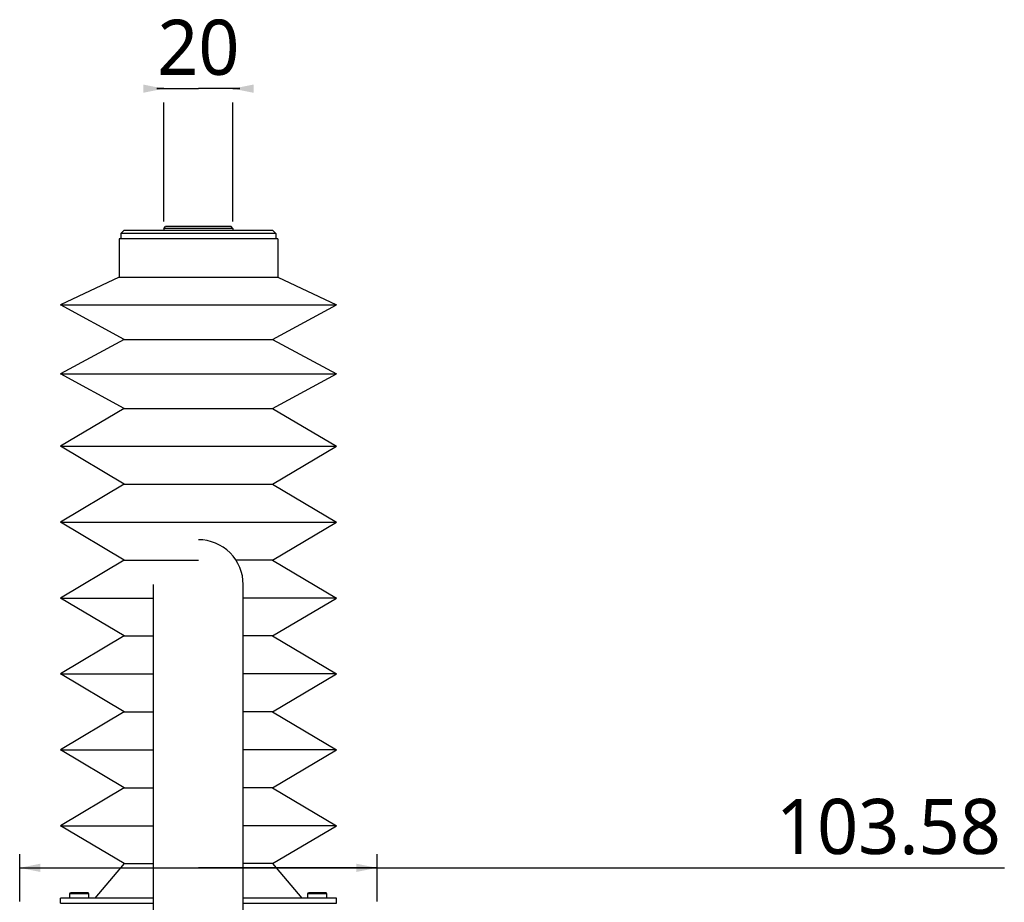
# Model space of a CAD drawing. Header units: millimetres. Extents: x 16 to 3344, y 34 to 2360.
# Tile 39 of 101: x 2648 to 2934, y 931 to 1187. Entities that reach past the tile are written whole.
import ezdxf

# ---------------------------------------------------------------- set-up
doc = ezdxf.new("R2010")
doc.units = ezdxf.units.MM
doc.header["$LTSCALE"] = 185.02
doc.layers.get('0').update_dxf_attribs({"linetype": 'CONTINUOUS'})
for name, color, linetype in [('BALLSCREW_PBL14', 7, 'CONTINUOUS'), ('BOX_PBL17', 7, 'CONTINUOUS'), ('RIGHT_VIEW_VBL10', 7, 'CONTINUOUS'), ('TOP_ASM_PBL13', 7, 'CONTINUOUS')]:
    doc.layers.add(name, color=color, linetype=linetype)
doc.styles.get("Standard").update_dxf_attribs({"font": 'malgun.ttf'})
doc.dimstyles.new('DIMSTYLE_1', dxfattribs={"dimtxt": 16, "dimasz": 6, "dimexe": 1, "dimexo": 0.5, "dimgap": 1, "dimtad": 1, "dimdsep": 46, "dimtxsty": 'Standard', "dimblk": '_FILLED', "dimblk1": '_FILLED', "dimblk2": '_FILLED', "dimcen": 0.09, "dimclrt": 134, "dimazin": 2, "dimtp": 0.3, "dimtm": 0.3, "dimtfac": 1, "dimtofl": 0, "dimtmove": 0, "dimatfit": 3, "dimldrblk": '_FILLED', "dimfxl": 1, "dimtolj": 1, "dimarcsym": 0})
doc.dimstyles.new('DIMSTYLE_10', dxfattribs={"dimtxt": 16, "dimasz": 6, "dimexe": 1, "dimexo": 0.5, "dimgap": 1, "dimtad": 1, "dimdsep": 46, "dimtxsty": 'Standard', "dimblk": '_FILLED', "dimblk1": '_FILLED', "dimblk2": '_FILLED', "dimcen": 0.09, "dimclrt": 134, "dimazin": 2, "dimtp": 0.2, "dimtm": 0.2, "dimtfac": 1, "dimtofl": 0, "dimtmove": 0, "dimatfit": 3, "dimldrblk": '_FILLED', "dimfxl": 1, "dimtolj": 1, "dimarcsym": 0})

# ---------------------------------------------------------------- blocks, each defined once
blk = doc.blocks.new('_FILLED')
at = {"color": 0, "linetype": 'ByBlock'}
blk.add_solid([(0, 0), (-1, 0.2), (-1, -0.2)], dxfattribs=at)
blk = doc.blocks.new('*D34')
at = {"color": 134, "transparency": 16777216}
for p, q in [((2591.27, 921.84), (2591.27, 935.56)), ((2694.85, 921.84), (2694.85, 935.56)), ((2591.27, 931.56), (2643.06, 931.56)), ((2694.85, 931.56), (2643.06, 931.56)), ((2643.06, 931.56), (2876.69, 931.56))]:
    blk.add_line(p, q, dxfattribs=at)
at = {"color": 134, "transparency": 16777216, "xscale": 6, "yscale": 6, "zscale": 6}
for p, rotation in [((2591.27, 931.56), 180.0000052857), ((2694.85, 931.56), 5.285700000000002e-06)]:
    blk.add_blockref('_FILLED', p, dxfattribs=dict(at, rotation=rotation))
at = {"color": 134, "transparency": 16777216, "insert": (2810.49, 951.56), "char_height": 16, "width": 66.1926, "attachment_point": 1, "line_spacing_factor": 0.9}
blk.add_mtext('103.58', dxfattribs=at)
blk = doc.blocks.new('*D35')
at = {"color": 134, "transparency": 16777216}
for p, q in [((2633.06, 1157.49), (2631.06, 1157.49)), ((2631.06, 1157.49), (2643.06, 1157.49)), ((2655.06, 1157.49), (2643.06, 1157.49)), ((2653.06, 1157.49), (2655.06, 1157.49)), ((2633.06, 1118.99), (2633.06, 1153.49)), ((2653.06, 1118.99), (2653.06, 1153.49))]:
    blk.add_line(p, q, dxfattribs=at)
at = {"color": 134, "transparency": 16777216, "xscale": 6, "yscale": 6, "zscale": 6}
blk.add_blockref('_FILLED', (2633.06, 1157.49), dxfattribs=at)
at = {"color": 134, "transparency": 16777216, "xscale": 6, "yscale": 6, "zscale": 6, "rotation": 180}
blk.add_blockref('_FILLED', (2653.06, 1157.49), dxfattribs=at)
at = {"color": 134, "transparency": 16777216, "insert": (2643.06, 1177.49), "char_height": 16, "width": 24.5333, "attachment_point": 2, "line_spacing_factor": 0.9}
blk.add_mtext('20', dxfattribs=at)
blk = doc.blocks.new('BOX_PBL17', base_point=(2643.06, 744.44))
at = {"layer": 'BOX_PBL17', "color": 7}
for p, q in [((2630.06, 609.19), (2630.06, 1013.68)), ((2656.06, 609.19), (2656.06, 1013.68))]:
    blk.add_line(p, q, dxfattribs=at)
blk.add_arc((2643.06, 1013.69), 13, 359.9611, 90, dxfattribs=at)
blk = doc.blocks.new('TOP_ASM_PBL13', base_point=(2724.245, 827.026))
at = {"layer": 'TOP_ASM_PBL13', "color": 7}
for p, q in [((2605.807, 923.989), (2605.981, 924.289)), ((2605.807, 922.789), (2605.807, 923.989)), ((2611.307, 923.989), (2605.807, 923.989)), ((2611.134, 924.289), (2605.981, 924.289)), ((2611.307, 923.989), (2611.134, 924.289)), ((2611.307, 922.789), (2611.307, 923.989)), ((2674.807, 923.989), (2674.981, 924.289)), ((2674.807, 922.789), (2674.807, 923.989)), ((2680.307, 923.989), (2674.807, 923.989)), ((2680.134, 924.289), (2674.981, 924.289)), ((2680.307, 923.989), (2680.134, 924.289)), ((2680.307, 922.789), (2680.307, 923.989))]:
    blk.add_line(p, q, dxfattribs=at)
at = {"layer": 'TOP_ASM_PBL13', "color": 134}
dim = blk.add_linear_dim(base=(2694.847, 931.564), p1=(2591.268, 921.341), p2=(2694.847, 921.341), angle=0.00001, dimstyle='DIMSTYLE_1', dxfattribs=at)
dim.commit()
dim.dimension.update_dxf_attribs({"geometry": '*D34', "text_midpoint": (2843.893, 931.564), "dimtype": 160})
blk = doc.blocks.new('BALLSCREW_PBL14', base_point=(2643.057, 1049.389))
at = {"layer": 'BALLSCREW_PBL14', "color": 7}
for p, q in [((2621.557, 1116.489), (2620.557, 1115.489)), ((2621.557, 1116.489), (2664.557, 1116.489)), ((2633.057, 1116.989), (2633.557, 1117.489)), ((2633.057, 1116.989), (2633.057, 1116.489)), ((2653.057, 1116.989), (2633.057, 1116.989)), ((2652.557, 1117.489), (2633.557, 1117.489)), ((2653.057, 1116.989), (2652.557, 1117.489)), ((2653.057, 1116.989), (2653.057, 1116.489)), ((2664.557, 1116.489), (2665.557, 1115.489)), ((2620.057, 1113.989), (2620.057, 1102.789)), ((2666.057, 1113.989), (2620.057, 1113.989)), ((2620.557, 1115.489), (2620.557, 1113.989)), ((2665.557, 1115.489), (2620.557, 1115.489)), ((2665.557, 1115.489), (2665.557, 1113.989)), ((2666.057, 1113.989), (2666.057, 1102.789)), ((2620.057, 1102.789), (2603.057, 1094.789)), ((2620.057, 1102.789), (2666.057, 1102.789)), ((2666.057, 1102.789), (2683.057, 1094.789)), ((2621.557, 1084.789), (2603.057, 1094.789)), ((2603.057, 1094.789), (2683.057, 1094.789)), ((2664.557, 1084.789), (2683.057, 1094.789)), ((2621.557, 1084.789), (2603.057, 1074.789)), ((2621.557, 1084.789), (2664.557, 1084.789)), ((2664.557, 1084.789), (2683.057, 1074.789)), ((2621.557, 1064.789), (2603.057, 1074.789)), ((2603.057, 1074.789), (2683.057, 1074.789)), ((2664.557, 1064.789), (2683.057, 1074.789)), ((2621.557, 1064.789), (2603.057, 1053.789)), ((2621.557, 1064.789), (2664.557, 1064.789)), ((2664.557, 1064.789), (2683.057, 1053.789)), ((2621.557, 1042.789), (2603.057, 1053.789)), ((2603.057, 1053.789), (2683.057, 1053.789)), ((2664.557, 1042.789), (2683.057, 1053.789)), ((2621.557, 1042.789), (2603.057, 1031.789)), ((2621.557, 1042.789), (2664.557, 1042.789)), ((2664.557, 1042.789), (2683.057, 1031.789)), ((2621.557, 1020.789), (2603.057, 1031.789)), ((2603.057, 1031.789), (2683.057, 1031.789)), ((2664.557, 1020.789), (2683.057, 1031.789)), ((2621.557, 1020.789), (2603.057, 1009.789)), ((2621.557, 1020.789), (2643.057, 1020.789)), ((2664.557, 1020.789), (2653.947, 1020.789)), ((2664.557, 1020.789), (2683.057, 1009.789)), ((2621.557, 998.789), (2603.057, 1009.789)), ((2603.057, 1009.789), (2630.057, 1009.789)), ((2683.057, 1009.789), (2656.057, 1009.789)), ((2664.557, 998.789), (2683.057, 1009.789)), ((2621.557, 998.789), (2603.057, 987.789)), ((2621.557, 998.789), (2630.057, 998.789)), ((2664.557, 998.789), (2656.057, 998.789)), ((2664.557, 998.789), (2683.057, 987.789)), ((2621.557, 976.789), (2603.057, 987.789)), ((2603.057, 987.789), (2630.057, 987.789)), ((2683.057, 987.789), (2656.057, 987.789)), ((2664.557, 976.789), (2683.057, 987.789)), ((2621.557, 976.789), (2603.057, 965.789)), ((2621.557, 976.789), (2630.057, 976.789)), ((2664.557, 976.789), (2656.057, 976.789)), ((2664.557, 976.789), (2683.057, 965.789)), ((2621.557, 954.789), (2603.057, 965.789)), ((2603.057, 965.789), (2630.057, 965.789)), ((2683.057, 965.789), (2656.057, 965.789)), ((2664.557, 954.789), (2683.057, 965.789)), ((2621.557, 954.789), (2603.057, 943.789)), ((2621.557, 954.789), (2630.057, 954.789)), ((2664.557, 954.789), (2656.057, 954.789)), ((2664.557, 954.789), (2683.057, 943.789)), ((2621.557, 932.789), (2603.057, 943.789)), ((2603.057, 943.789), (2630.057, 943.789)), ((2683.057, 943.789), (2656.057, 943.789)), ((2664.557, 932.789), (2683.057, 943.789)), ((2621.557, 932.789), (2613.057, 922.789)), ((2621.557, 932.789), (2630.057, 932.789)), ((2664.557, 932.789), (2656.057, 932.789)), ((2664.557, 932.789), (2673.057, 922.789)), ((2603.057, 921.289), (2603.057, 922.789)), ((2630.057, 922.789), (2603.057, 922.789)), ((2683.057, 922.789), (2656.057, 922.789)), ((2683.057, 921.289), (2683.057, 922.789)), ((2603.057, 921.289), (2630.057, 921.289)), ((2656.057, 921.289), (2683.057, 921.289))]:
    blk.add_line(p, q, dxfattribs=at)
at = {"layer": 'BALLSCREW_PBL14', "color": 134}
dim = blk.add_linear_dim(base=(2653.057, 1157.489), p1=(2633.057, 1118.489), p2=(2653.057, 1118.489), dimstyle='DIMSTYLE_10', dxfattribs=at)
dim.commit()
dim.dimension.update_dxf_attribs({"geometry": '*D35', "text_midpoint": (2643.074, 1157.489), "dimtype": 160})
blk = doc.blocks.new('RIGHT_VIEW_VBL10', base_point=(2722.62, 751.59))
at = {"layer": 'BALLSCREW_PBL14'}
blk.add_blockref('BALLSCREW_PBL14', (2643.06, 1049.39), dxfattribs=at)
at = {"layer": 'BOX_PBL17'}
blk.add_blockref('BOX_PBL17', (2643.06, 744.44), dxfattribs=at)
at = {"layer": 'TOP_ASM_PBL13'}
blk.add_blockref('TOP_ASM_PBL13', (2724.25, 827.03), dxfattribs=at)

msp = doc.modelspace()

# ---------------------------------------------------------------- block references
at = {"layer": 'RIGHT_VIEW_VBL10'}
msp.add_blockref('RIGHT_VIEW_VBL10', (2779.565, 761.4), dxfattribs=at)

doc.saveas('drawing.dxf')
